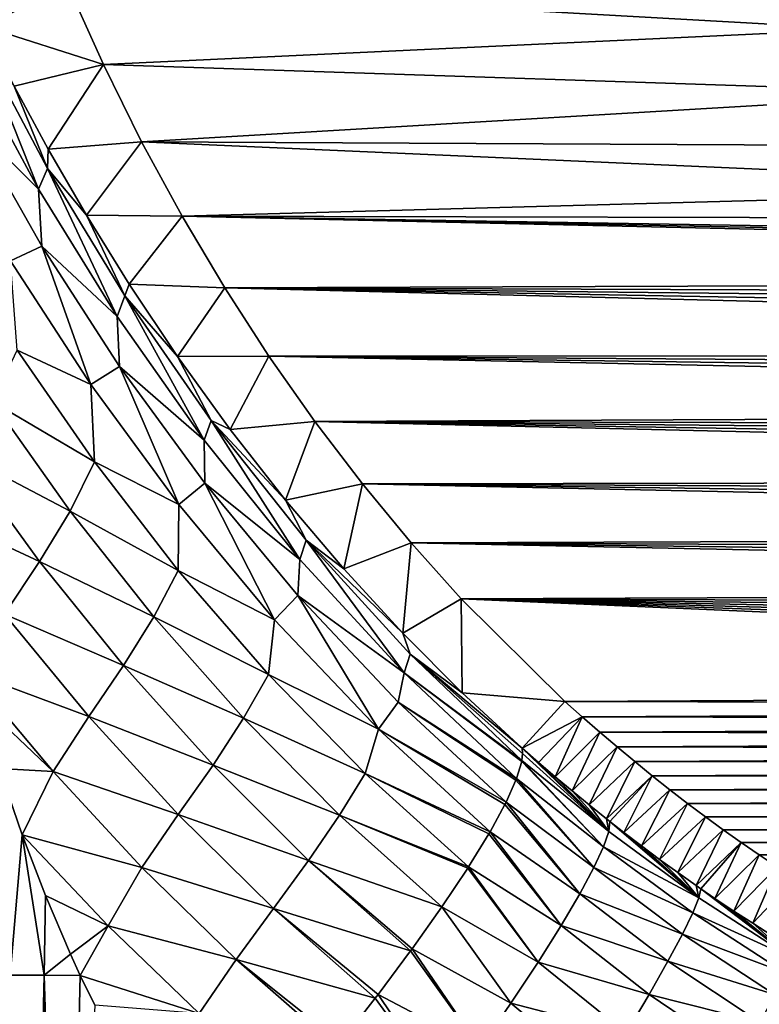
# Model space of a CAD drawing. Header units: metres. Extents: x -36 to 82, y -104 to 104.
# Tile 73 of 245: x -12.36 to -6.44, y -16.24 to -8.36. Entities that reach past the tile are written whole.
import ezdxf

# ---------------------------------------------------------------- set-up
doc = ezdxf.new("R2010")
doc.units = ezdxf.units.M
doc.layers.add('solid_FIT-SHOWER-153_SW0001', color=7, linetype='CONTINUOUS')

msp = doc.modelspace()

# ---------------------------------------------------------------- linework, layer by layer
at = {"layer": 'solid_FIT-SHOWER-153_SW0001'}
for points in [[(-14.693668, -42.661289, 16.90811), (14.69363, -42.661285, 16.90811), (14.69341, 0.000001, 16.90811)], [(-14.693445, 0, 16.90811), (-14.693668, -42.661289, 16.90811), (14.69341, 0.000001, 16.90811)], [(-6.439092, -7.84595, -31.5), (-5.639362, -8.439163, -31.5), (-11.974607, -8.082064, -31.5)], [(-12.642192, -8.417754, -22.978239), (-12.859537, -7.961573, -22.680353), (-11.974607, -8.082064, -31.5)], [(-12.642192, -8.417754, -22.978239), (-11.974607, -8.082064, -31.5), (-11.6868, -8.722144, -31.5)], [(-5.639362, -8.439163, -31.5), (-11.6868, -8.722144, -31.5), (-11.974607, -8.082064, -31.5)], [(-12.400224, -8.895267, -23.280319), (-12.642192, -8.417754, -22.978239), (-11.6868, -8.722144, -31.5)], [(-5.639362, -8.439163, -31.5), (-4.78441, -8.951632, -31.5), (-11.6868, -8.722144, -31.5)], [(-12.68549, -8.516333, -22.414949), (-12.205372, -9.7189, -22.526937), (-12.765111, -8.683087, -21.871719)], [(-12.68549, -8.516333, -22.414949), (-12.400224, -8.895267, -23.280319), (-12.134574, -9.552884, -23.064615)], [(-12.68549, -8.516333, -22.414949), (-12.134574, -9.552884, -23.064615), (-12.205372, -9.7189, -22.526937)], [(-12.765111, -8.683087, -21.871719), (-12.205372, -9.7189, -22.526937), (-12.737995, -9.193369, -21.541384)], [(-12.127958, -9.399698, -23.584915), (-12.400224, -8.895267, -23.280319), (-11.6868, -8.722144, -31.5)], [(-12.127958, -9.399698, -23.584915), (-11.6868, -8.722144, -31.5), (-11.381905, -9.339309, -31.5)], [(-4.78441, -8.951632, -31.5), (-11.381905, -9.339309, -31.5), (-11.6868, -8.722144, -31.5)], [(-12.134574, -9.552884, -23.064615), (-12.400224, -8.895267, -23.280319), (-12.127958, -9.399698, -23.584915)], [(-4.78441, -8.951632, -31.5), (-3.883975, -9.377407, -31.5), (-11.381905, -9.339309, -31.5)], [(-12.737995, -9.193369, -21.541384), (-12.178637, -10.174906, -22.151649), (-12.429259, -10.290955, -21.572222)], [(-12.205372, -9.7189, -22.526937), (-12.178637, -10.174906, -22.151649), (-12.737995, -9.193369, -21.541384)], [(-11.822884, -9.927671, -23.89307), (-12.127958, -9.399698, -23.584915), (-11.381905, -9.339309, -31.5)], [(-11.822884, -9.927671, -23.89307), (-11.381905, -9.339309, -31.5), (-11.0578, -9.934936, -31.5)], [(-2.946661, -9.712791, -31.5), (-11.0578, -9.934936, -31.5), (-11.381905, -9.339309, -31.5)], [(-3.883975, -9.377407, -31.5), (-2.946661, -9.712791, -31.5), (-11.381905, -9.339309, -31.5)], [(-12.134574, -9.552884, -23.064615), (-12.127958, -9.399698, -23.584915), (-11.822884, -9.927671, -23.89307)], [(-12.134574, -9.552884, -23.064615), (-11.577922, -10.73683, -23.116329), (-12.205372, -9.7189, -22.526937)], [(-12.134574, -9.552884, -23.064615), (-11.822884, -9.927671, -23.89307), (-11.51522, -10.573162, -23.649612)], [(-12.134574, -9.552884, -23.064615), (-11.51522, -10.573162, -23.649612), (-11.577922, -10.73683, -23.116329)], [(-12.205372, -9.7189, -22.526937), (-11.577922, -10.73683, -23.116329), (-12.178637, -10.174906, -22.151649)], [(-2.946661, -9.712791, -31.5), (-1.980383, -9.954923, -31.5), (-11.0578, -9.934936, -31.5)], [(-11.481717, -10.478657, -24.195145), (-11.822884, -9.927671, -23.89307), (-11.0578, -9.934936, -31.5)], [(-11.51522, -10.573162, -23.649612), (-11.822884, -9.927671, -23.89307), (-11.481717, -10.478657, -24.195145)], [(-11.481717, -10.478657, -24.195145), (-11.0578, -9.934936, -31.5), (-10.717196, -10.507642, -31.5)], [(10.764192, -10.432056, -31.5), (-10.717196, -10.507642, -31.5), (-11.0578, -9.934936, -31.5)], [(0, -10.149918, -31.5), (10.764192, -10.432056, -31.5), (-11.0578, -9.934936, -31.5)], [(-0.994457, -10.101128, -31.5), (0, -10.149918, -31.5), (-11.0578, -9.934936, -31.5)], [(-1.980383, -9.954923, -31.5), (-0.994457, -10.101128, -31.5), (-11.0578, -9.934936, -31.5)], [(-12.178637, -10.174906, -22.151649), (-11.789056, -11.281371, -22.142815), (-12.429259, -10.290955, -21.572222)], [(-12.178637, -10.174906, -22.151649), (-11.558269, -11.137164, -22.699718), (-11.789056, -11.281371, -22.142815)], [(-11.577922, -10.73683, -23.116329), (-11.558269, -11.137164, -22.699718), (-12.178637, -10.174906, -22.151649)], [(-12.429259, -10.290955, -21.572222), (-11.789056, -11.281371, -22.142815), (-12.376836, -11.006304, -21.3613)], [(-11.51522, -10.573162, -23.649612), (-11.481717, -10.478657, -24.195145), (-11.094723, -11.058749, -24.495117)], [(-11.094723, -11.058749, -24.495117), (-11.481717, -10.478657, -24.195145), (-10.717196, -10.507642, -31.5)], [(10.764192, -10.432056, -31.5), (10.667946, -10.587843, -31.5), (-10.717196, -10.507642, -31.5)], [(-11.094723, -11.058749, -24.495117), (-10.717196, -10.507642, -31.5), (-10.363767, -11.055337, -31.5)], [(10.371121, -11.044415, -31.5), (-10.363767, -11.055337, -31.5), (-10.717196, -10.507642, -31.5)], [(10.471346, -10.894041, -31.5), (10.371121, -11.044415, -31.5), (-10.717196, -10.507642, -31.5)], [(10.570315, -10.741841, -31.5), (10.471346, -10.894041, -31.5), (-10.717196, -10.507642, -31.5)], [(10.667946, -10.587843, -31.5), (10.570315, -10.741841, -31.5), (-10.717196, -10.507642, -31.5)], [(-11.51522, -10.573162, -23.649612), (-10.881294, -11.728423, -23.631737), (-11.577922, -10.73683, -23.116329)], [(-11.51522, -10.573162, -23.649612), (-11.094723, -11.058749, -24.495117), (-10.825521, -11.568753, -24.161888)], [(-11.51522, -10.573162, -23.649612), (-10.825521, -11.568753, -24.161888), (-10.881294, -11.728423, -23.631737)], [(-11.577922, -10.73683, -23.116329), (-10.881294, -11.728423, -23.631737), (-11.558269, -11.137164, -22.699718)], [(-12.376836, -11.006304, -21.3613), (-11.758802, -11.901873, -21.85467), (-12.574738, -11.419325, -20.995529)], [(-11.789056, -11.281371, -22.142815), (-11.758802, -11.901873, -21.85467), (-12.376836, -11.006304, -21.3613)], [(-10.673567, -11.642189, -24.778313), (-11.094723, -11.058749, -24.495117), (-10.363767, -11.055337, -31.5)], [(-10.825521, -11.568753, -24.161888), (-11.094723, -11.058749, -24.495117), (-10.673567, -11.642189, -24.778313)], [(-10.673567, -11.642189, -24.778313), (-10.363767, -11.055337, -31.5), (-9.99577, -11.57851, -31.5)], [(10.371121, -11.044415, -31.5), (10.269728, -11.192936, -31.5), (-10.363767, -11.055337, -31.5)], [(10.063766, -11.484305, -31.5), (-9.99577, -11.57851, -31.5), (-10.363767, -11.055337, -31.5)], [(10.167248, -11.339575, -31.5), (10.063766, -11.484305, -31.5), (-10.363767, -11.055337, -31.5)], [(10.269728, -11.192936, -31.5), (10.167248, -11.339575, -31.5), (-10.363767, -11.055337, -31.5)], [(-11.558269, -11.137164, -22.699718), (-11.085032, -12.242682, -22.640354), (-11.789056, -11.281371, -22.142815)], [(-11.558269, -11.137164, -22.699718), (-10.876315, -12.072267, -23.178368), (-11.085032, -12.242682, -22.640354)], [(-10.881294, -11.728423, -23.631737), (-10.876315, -12.072267, -23.178368), (-11.558269, -11.137164, -22.699718)], [(-11.789056, -11.281371, -22.142815), (-11.085032, -12.242682, -22.640354), (-11.758802, -11.901873, -21.85467)], [(-12.574738, -11.419325, -20.995529), (-11.954185, -12.294419, -21.467653), (-12.822582, -11.840217, -20.671755)], [(-11.758802, -11.901873, -21.85467), (-11.954185, -12.294419, -21.467653), (-12.574738, -11.419325, -20.995529)], [(10.063766, -11.484305, -31.5), (9.959366, -11.627098, -31.5), (-9.99577, -11.57851, -31.5)], [(-10.825521, -11.568753, -24.161888), (-10.115415, -12.682821, -24.064241), (-10.881294, -11.728423, -23.631737)], [(-10.825521, -11.568753, -24.161888), (-10.673567, -11.642189, -24.778313), (-10.231542, -12.207996, -25.027819)], [(-10.825521, -11.568753, -24.161888), (-10.231542, -12.207996, -25.027819), (-10.065042, -12.528655, -24.59251)], [(-10.825521, -11.568753, -24.161888), (-10.065042, -12.528655, -24.59251), (-10.115415, -12.682821, -24.064241)], [(-10.231542, -12.207996, -25.027819), (-10.673567, -11.642189, -24.778313), (-9.99577, -11.57851, -31.5)], [(-10.231542, -12.207996, -25.027819), (-9.99577, -11.57851, -31.5), (-9.614797, -12.077092, -31.5)], [(9.6415, -12.043578, -31.5), (-9.614797, -12.077092, -31.5), (-9.99577, -11.57851, -31.5)], [(9.748148, -11.906763, -31.5), (9.6415, -12.043578, -31.5), (-9.99577, -11.57851, -31.5)], [(9.854132, -11.767926, -31.5), (9.748148, -11.906763, -31.5), (-9.99577, -11.57851, -31.5)], [(9.959366, -11.627098, -31.5), (9.854132, -11.767926, -31.5), (-9.99577, -11.57851, -31.5)], [(-10.881294, -11.728423, -23.631737), (-10.115415, -12.682821, -24.064241), (-10.876315, -12.072267, -23.178368)], [(-12.822582, -11.840217, -20.671755), (-12.198387, -12.699696, -21.123981), (-13.104193, -12.277557, -20.404264)], [(-11.954185, -12.294419, -21.467653), (-12.198387, -12.699696, -21.123981), (-12.822582, -11.840217, -20.671755)], [(-11.758802, -11.901873, -21.85467), (-11.088601, -12.769199, -22.284498), (-11.954185, -12.294419, -21.467653)], [(-11.085032, -12.242682, -22.640354), (-11.088601, -12.769199, -22.284498), (-11.758802, -11.901873, -21.85467)], [(9.6415, -12.043578, -31.5), (9.534268, -12.178347, -31.5), (-9.614797, -12.077092, -31.5)], [(-10.876315, -12.072267, -23.178368), (-10.317807, -13.165163, -23.056686), (-11.085032, -12.242682, -22.640354)], [(-10.876315, -12.072267, -23.178368), (-10.133124, -12.971019, -23.579906), (-10.317807, -13.165163, -23.056686)], [(-10.115415, -12.682821, -24.064241), (-10.133124, -12.971019, -23.579906), (-10.876315, -12.072267, -23.178368)], [(-9.765201, -12.758319, -25.248697), (-10.231542, -12.207996, -25.027819), (-9.614797, -12.077092, -31.5)], [(-9.765201, -12.758319, -25.248697), (-9.614797, -12.077092, -31.5), (-9.224404, -12.550301, -31.5)], [(9.280806, -12.484844, -31.5), (-9.224404, -12.550301, -31.5), (-9.614797, -12.077092, -31.5)], [(9.408186, -12.332976, -31.5), (9.280806, -12.484844, -31.5), (-9.614797, -12.077092, -31.5)], [(9.534268, -12.178347, -31.5), (9.408186, -12.332976, -31.5), (-9.614797, -12.077092, -31.5)], [(-10.065042, -12.528655, -24.59251), (-10.231542, -12.207996, -25.027819), (-9.765201, -12.758319, -25.248697)], [(-12.198387, -12.699696, -21.123981), (-12.477407, -13.120822, -20.835537), (-13.104193, -12.277557, -20.404264)], [(-11.085032, -12.242682, -22.640354), (-10.317807, -13.165163, -23.056686), (-11.088601, -12.769199, -22.284498)], [(-11.954185, -12.294419, -21.467653), (-11.284533, -13.141025, -21.878519), (-12.198387, -12.699696, -21.123981)], [(-11.088601, -12.769199, -22.284498), (-11.284533, -13.141025, -21.878519), (-11.954185, -12.294419, -21.467653)], [(-10.065042, -12.528655, -24.59251), (-9.28112, -13.589043, -24.405653), (-10.115415, -12.682821, -24.064241)], [(-10.065042, -12.528655, -24.59251), (-9.765201, -12.758319, -25.248697), (-9.293207, -13.271429, -25.434549)], [(-10.065042, -12.528655, -24.59251), (-9.293207, -13.271429, -25.434549), (-9.23486, -13.440804, -24.933138)], [(-10.065042, -12.528655, -24.59251), (-9.23486, -13.440804, -24.933138), (-9.28112, -13.589043, -24.405653)], [(9.280806, -12.484844, -31.5), (9.152204, -12.633984, -31.5), (-9.224404, -12.550301, -31.5)], [(-9.293207, -13.271429, -25.434549), (-9.765201, -12.758319, -25.248697), (-9.224404, -12.550301, -31.5)], [(-9.293207, -13.271429, -25.434549), (-9.224404, -12.550301, -31.5), (-8.824956, -12.998055, -31.5)], [(8.891632, -12.92423, -31.5), (-8.824956, -12.998055, -31.5), (-9.224404, -12.550301, -31.5)], [(9.022453, -12.780434, -31.5), (8.891632, -12.92423, -31.5), (-9.224404, -12.550301, -31.5)], [(9.152204, -12.633984, -31.5), (9.022453, -12.780434, -31.5), (-9.224404, -12.550301, -31.5)], [(-10.115415, -12.682821, -24.064241), (-9.28112, -13.589043, -24.405653), (-10.133124, -12.971019, -23.579906)], [(-12.198387, -12.699696, -21.123981), (-11.527493, -13.530693, -21.517153), (-12.477407, -13.120822, -20.835537)], [(-11.284533, -13.141025, -21.878519), (-11.527493, -13.530693, -21.517153), (-12.198387, -12.699696, -21.123981)], [(-11.088601, -12.769199, -22.284498), (-10.366873, -13.601524, -22.644766), (-11.284533, -13.141025, -21.878519)], [(-10.317807, -13.165163, -23.056686), (-10.366873, -13.601524, -22.644766), (-11.088601, -12.769199, -22.284498)], [(-10.133124, -12.971019, -23.579906), (-9.487659, -14.040814, -23.384861), (-10.317807, -13.165163, -23.056686)], [(-10.133124, -12.971019, -23.579906), (-9.32923, -13.825002, -23.897776), (-9.487659, -14.040814, -23.384861)], [(-9.28112, -13.589043, -24.405653), (-9.32923, -13.825002, -23.897776), (-10.133124, -12.971019, -23.579906)], [(-8.817671, -13.748302, -25.585409), (-9.293207, -13.271429, -25.434549), (-8.824956, -12.998055, -31.5)], [(8.891632, -12.92423, -31.5), (8.759813, -13.065408, -31.5), (-8.824956, -12.998055, -31.5)], [(8.088102, -13.733221, -31.5), (-7.995866, -13.817869, -31.5), (-8.824956, -12.998055, -31.5)], [(-8.817671, -13.748302, -25.585409), (-8.824956, -12.998055, -31.5), (-7.995866, -13.817869, -31.5)], [(8.224067, -13.604671, -31.5), (8.088102, -13.733221, -31.5), (-8.824956, -12.998055, -31.5)], [(8.359124, -13.4736, -31.5), (8.224067, -13.604671, -31.5), (-8.824956, -12.998055, -31.5)], [(8.493484, -13.340056, -31.5), (8.359124, -13.4736, -31.5), (-8.824956, -12.998055, -31.5)], [(8.627072, -13.204004, -31.5), (8.493484, -13.340056, -31.5), (-8.824956, -12.998055, -31.5)], [(8.759813, -13.065408, -31.5), (8.627072, -13.204004, -31.5), (-8.824956, -12.998055, -31.5)], [(-12.477407, -13.120822, -20.835537), (-11.805133, -13.938449, -21.210733), (-12.758554, -13.583488, -20.621107)], [(-11.527493, -13.530693, -21.517153), (-11.805133, -13.938449, -21.210733), (-12.477407, -13.120822, -20.835537)], [(-11.284533, -13.141025, -21.878519), (-10.566401, -13.953351, -22.222754), (-11.527493, -13.530693, -21.517153)], [(-10.366873, -13.601524, -22.644766), (-10.566401, -13.953351, -22.222754), (-11.284533, -13.141025, -21.878519)], [(-10.317807, -13.165163, -23.056686), (-9.487659, -14.040814, -23.384861), (-10.366873, -13.601524, -22.644766)], [(-9.23486, -13.440804, -24.933138), (-9.293207, -13.271429, -25.434549), (-8.817671, -13.748302, -25.585409)], [(-9.23486, -13.440804, -24.933138), (-8.340142, -14.29062, -25.18021), (-9.28112, -13.589043, -24.405653)], [(-9.23486, -13.440804, -24.933138), (-8.817671, -13.748302, -25.585409), (-8.338072, -14.192298, -25.702116)], [(-8.334358, -14.236242, -25.440653), (-9.23486, -13.440804, -24.933138), (-8.338072, -14.192298, -25.702116)], [(-8.334358, -14.236242, -25.440653), (-8.340142, -14.29062, -25.18021), (-9.23486, -13.440804, -24.933138)], [(-11.527493, -13.530693, -21.517153), (-10.810418, -14.32829, -21.846493), (-11.805133, -13.938449, -21.210733)], [(-10.566401, -13.953351, -22.222754), (-10.810418, -14.32829, -21.846493), (-11.527493, -13.530693, -21.517153)], [(-12.090446, -14.378863, -20.972958), (-12.691713, -13.80896, -20.65696), (-12.758554, -13.583488, -20.621107)], [(-11.805133, -13.938449, -21.210733), (-12.090446, -14.378863, -20.972958), (-12.758554, -13.583488, -20.621107)], [(-10.366873, -13.601524, -22.644766), (-9.593275, -14.394048, -22.931019), (-10.566401, -13.953351, -22.222754)], [(-9.487659, -14.040814, -23.384861), (-9.593275, -14.394048, -22.931019), (-10.366873, -13.601524, -22.644766)], [(-9.28112, -13.589043, -24.405653), (-8.382073, -14.434599, -24.652388), (-9.32923, -13.825002, -23.897776)], [(-8.341475, -14.297821, -25.149162), (-8.382073, -14.434599, -24.652388), (-9.28112, -13.589043, -24.405653)], [(-8.340142, -14.29062, -25.18021), (-8.341475, -14.297821, -25.149162), (-9.28112, -13.589043, -24.405653)], [(-8.817671, -13.748302, -25.585409), (-7.995866, -13.817869, -31.5), (-8.338072, -14.192298, -25.702116)], [(8.088102, -13.733221, -31.5), (7.951033, -13.859182, -31.5), (-7.995866, -13.817869, -31.5)], [(-12.090446, -14.378863, -20.972958), (-12.520028, -14.354244, -20.741499), (-12.691713, -13.80896, -20.65696)], [(-9.32923, -13.825002, -23.897776), (-8.466507, -14.625111, -24.129929), (-9.487659, -14.040814, -23.384861)], [(-8.387614, -14.449094, -24.607271), (-8.466507, -14.625111, -24.129929), (-9.32923, -13.825002, -23.897776)], [(-8.382073, -14.434599, -24.652388), (-8.387614, -14.449094, -24.607271), (-9.32923, -13.825002, -23.897776)], [(-8.338072, -14.192298, -25.702116), (-7.995866, -13.817869, -31.5), (-7.857049, -13.942061, -31.5)], [(7.951033, -13.859182, -31.5), (-7.857049, -13.942061, -31.5), (-7.995866, -13.817869, -31.5)], [(7.951033, -13.859182, -31.5), (7.81296, -13.982569, -31.5), (-7.857049, -13.942061, -31.5)], [(-11.805133, -13.938449, -21.210733), (-11.088526, -14.723831, -21.525055), (-12.090446, -14.378863, -20.972958)], [(-10.810418, -14.32829, -21.846493), (-11.088526, -14.723831, -21.525055), (-11.805133, -13.938449, -21.210733)], [(-8.20681, -14.307603, -25.729542), (-8.338072, -14.192298, -25.702116), (-7.857049, -13.942061, -31.5)], [(-8.073787, -14.421828, -25.755611), (-8.20681, -14.307603, -25.729542), (-7.857049, -13.942061, -31.5)], [(-8.073787, -14.421828, -25.755611), (-7.857049, -13.942061, -31.5), (-7.717763, -14.063739, -31.5)], [(7.81296, -13.982569, -31.5), (-7.717763, -14.063739, -31.5), (-7.857049, -13.942061, -31.5)], [(-10.566401, -13.953351, -22.222754), (-9.798956, -14.727951, -22.496691), (-10.810418, -14.32829, -21.846493)], [(-9.593275, -14.394048, -22.931019), (-9.798956, -14.727951, -22.496691), (-10.566401, -13.953351, -22.222754)], [(7.81296, -13.982569, -31.5), (7.673981, -14.103395, -31.5), (-7.717763, -14.063739, -31.5)], [(-9.487659, -14.040814, -23.384861), (-8.594867, -14.861898, -23.622875), (-9.593275, -14.394048, -22.931019)], [(-8.47572, -14.643496, -24.085983), (-8.594867, -14.861898, -23.622875), (-9.487659, -14.040814, -23.384861)], [(-8.466507, -14.625111, -24.129929), (-8.47572, -14.643496, -24.085983), (-9.487659, -14.040814, -23.384861)], [(-7.939001, -14.534928, -25.780327), (-8.073787, -14.421828, -25.755611), (-7.717763, -14.063739, -31.5)], [(-7.939001, -14.534928, -25.780327), (-7.717763, -14.063739, -31.5), (-7.578007, -14.1829, -31.5)], [(7.673981, -14.103395, -31.5), (-7.578007, -14.1829, -31.5), (-7.717763, -14.063739, -31.5)], [(7.673981, -14.103395, -31.5), (7.534197, -14.221672, -31.5), (-7.578007, -14.1829, -31.5)], [(-7.802452, -14.646858, -25.803688), (-7.939001, -14.534928, -25.780327), (-7.578007, -14.1829, -31.5)], [(-7.802452, -14.646858, -25.803688), (-7.578007, -14.1829, -31.5), (-7.43778, -14.299546, -31.5)], [(7.534197, -14.221672, -31.5), (-7.43778, -14.299546, -31.5), (-7.578007, -14.1829, -31.5)], [(-7.645773, -14.858762, -25.339678), (-8.340142, -14.29062, -25.18021), (-8.334358, -14.236242, -25.440653)], [(-7.645773, -14.858762, -25.339678), (-8.338072, -14.192298, -25.702116), (-8.20681, -14.307603, -25.729542)], [(-7.645773, -14.858762, -25.339678), (-8.334358, -14.236242, -25.440653), (-8.338072, -14.192298, -25.702116)], [(7.534197, -14.221672, -31.5), (7.393706, -14.337415, -31.5), (-7.43778, -14.299546, -31.5)], [(-10.810418, -14.32829, -21.846493), (-10.045828, -15.090158, -22.109015), (-11.088526, -14.723831, -21.525055)], [(-9.798956, -14.727951, -22.496691), (-10.045828, -15.090158, -22.109015), (-10.810418, -14.32829, -21.846493)], [(-7.687195, -14.980707, -24.842422), (-8.382073, -14.434599, -24.652388), (-8.341475, -14.297821, -25.149162)], [(-7.687195, -14.980707, -24.842422), (-8.341475, -14.297821, -25.149162), (-8.340142, -14.29062, -25.18021)], [(-7.645773, -14.858762, -25.339678), (-7.687195, -14.980707, -24.842422), (-8.340142, -14.29062, -25.18021)], [(-7.645773, -14.858762, -25.339678), (-8.20681, -14.307603, -25.729542), (-8.073787, -14.421828, -25.755611)], [(-7.664141, -14.75757, -25.825693), (-7.802452, -14.646858, -25.803688), (-7.43778, -14.299546, -31.5)], [(-7.664141, -14.75757, -25.825693), (-7.43778, -14.299546, -31.5), (-7.297083, -14.413677, -31.5)], [(7.393706, -14.337415, -31.5), (-7.297083, -14.413677, -31.5), (-7.43778, -14.299546, -31.5)], [(7.393706, -14.337415, -31.5), (7.252608, -14.450636, -31.5), (-7.297083, -14.413677, -31.5)], [(-12.520028, -14.354244, -20.741499), (-12.336795, -14.885722, -20.821133), (-12.433468, -16.008736, -20.75598)], [(-12.090446, -14.378863, -20.972958), (-12.336795, -14.885722, -20.821133), (-12.520028, -14.354244, -20.741499)], [(-12.090446, -14.378863, -20.972958), (-11.379643, -15.146376, -21.26828), (-12.336795, -14.885722, -20.821133)], [(-11.088526, -14.723831, -21.525055), (-11.379643, -15.146376, -21.26828), (-12.090446, -14.378863, -20.972958)], [(-9.593275, -14.394048, -22.931019), (-8.766687, -15.142298, -23.142885), (-9.798956, -14.727951, -22.496691)], [(-8.604759, -14.878889, -23.590637), (-8.766687, -15.142298, -23.142885), (-9.593275, -14.394048, -22.931019)], [(-8.594867, -14.861898, -23.622875), (-8.604759, -14.878889, -23.590637), (-9.593275, -14.394048, -22.931019)], [(-7.636745, -14.779185, -25.829859), (-7.664141, -14.75757, -25.825693), (-7.297083, -14.413677, -31.5)], [(-7.524066, -14.867017, -25.846344), (-7.636745, -14.779185, -25.829859), (-7.297083, -14.413677, -31.5)], [(-7.524066, -14.867017, -25.846344), (-7.297083, -14.413677, -31.5), (-7.155917, -14.525293, -31.5)], [(7.252608, -14.450636, -31.5), (-7.155917, -14.525293, -31.5), (-7.297083, -14.413677, -31.5)], [(-7.763597, -15.146619, -24.346735), (-8.466507, -14.625111, -24.129929), (-8.387614, -14.449094, -24.607271)], [(-7.763597, -15.146619, -24.346735), (-8.387614, -14.449094, -24.607271), (-8.382073, -14.434599, -24.652388)], [(-7.687195, -14.980707, -24.842422), (-7.763597, -15.146619, -24.346735), (-8.382073, -14.434599, -24.652388)], [(-7.645773, -14.858762, -25.339678), (-8.073787, -14.421828, -25.755611), (-7.939001, -14.534928, -25.780327)], [(7.252608, -14.450636, -31.5), (7.111001, -14.561348, -31.5), (-7.155917, -14.525293, -31.5)], [(-7.645773, -14.858762, -25.339678), (-7.939001, -14.534928, -25.780327), (-7.802452, -14.646858, -25.803688)], [(-7.382205, -14.975171, -25.865625), (-7.524066, -14.867017, -25.846344), (-7.155917, -14.525293, -31.5)], [(-7.382205, -14.975171, -25.865625), (-7.155917, -14.525293, -31.5), (-7.01428, -14.634394, -31.5)], [(7.111001, -14.561348, -31.5), (-7.01428, -14.634394, -31.5), (-7.155917, -14.525293, -31.5)], [(7.111001, -14.561348, -31.5), (6.968986, -14.669566, -31.5), (-7.01428, -14.634394, -31.5)], [(-7.876349, -15.356936, -23.861826), (-8.594867, -14.861898, -23.622875), (-8.47572, -14.643496, -24.085983)], [(-7.876349, -15.356936, -23.861826), (-8.47572, -14.643496, -24.085983), (-8.466507, -14.625111, -24.129929)], [(-7.763597, -15.146619, -24.346735), (-7.876349, -15.356936, -23.861826), (-8.466507, -14.625111, -24.129929)], [(-7.645773, -14.858762, -25.339678), (-7.802452, -14.646858, -25.803688), (-7.664141, -14.75757, -25.825693)], [(-7.238297, -15.082191, -25.883379), (-7.382205, -14.975171, -25.865625), (-7.01428, -14.634394, -31.5)], [(-7.238297, -15.082191, -25.883379), (-7.01428, -14.634394, -31.5), (-6.872173, -14.740978, -31.5)], [(6.968986, -14.669566, -31.5), (-6.872173, -14.740978, -31.5), (-7.01428, -14.634394, -31.5)], [(-11.088526, -14.723831, -21.525055), (-10.325768, -15.475563, -21.776138), (-11.379643, -15.146376, -21.26828)], [(-10.045828, -15.090158, -22.109015), (-10.325768, -15.475563, -21.776138), (-11.088526, -14.723831, -21.525055)], [(-9.798956, -14.727951, -22.496691), (-8.97982, -15.46196, -22.700539), (-10.045828, -15.090158, -22.109015)], [(-8.773222, -15.152472, -23.127293), (-8.97982, -15.46196, -22.700539), (-9.798956, -14.727951, -22.496691)], [(-8.766687, -15.142298, -23.142885), (-8.773222, -15.152472, -23.127293), (-9.798956, -14.727951, -22.496691)], [(6.968986, -14.669566, -31.5), (6.826662, -14.775302, -31.5), (-6.872173, -14.740978, -31.5)], [(-7.645773, -14.858762, -25.339678), (-7.664141, -14.75757, -25.825693), (-7.636745, -14.779185, -25.829859)], [(-6.925493, -15.391046, -25.41506), (-7.645773, -14.858762, -25.339678), (-7.636745, -14.779185, -25.829859)], [(-6.925493, -15.391046, -25.41506), (-7.636745, -14.779185, -25.829859), (-7.524066, -14.867017, -25.846344)], [(-7.092433, -15.187942, -25.899664), (-7.238297, -15.082191, -25.883379), (-6.872173, -14.740978, -31.5)], [(-7.092433, -15.187942, -25.899664), (-6.872173, -14.740978, -31.5), (-6.729597, -14.845048, -31.5)], [(6.826662, -14.775302, -31.5), (-6.729597, -14.845048, -31.5), (-6.872173, -14.740978, -31.5)], [(6.826662, -14.775302, -31.5), (6.683791, -14.878526, -31.5), (-6.729597, -14.845048, -31.5)], [(-12.336795, -14.885722, -20.821133), (-12.161023, -16.008736, -20.87742), (-12.433468, -16.008736, -20.75598)], [(-12.336795, -14.885722, -20.821133), (-12.1514, -15.371016, -20.892233), (-12.161023, -16.008736, -20.87742)], [(-11.649126, -15.614674, -21.086744), (-12.1514, -15.371016, -20.892233), (-12.336795, -14.885722, -20.821133)], [(-11.379643, -15.146376, -21.26828), (-11.649126, -15.614674, -21.086744), (-12.336795, -14.885722, -20.821133)], [(-8.025596, -15.610486, -23.397369), (-8.766687, -15.142298, -23.142885), (-8.604759, -14.878889, -23.590637)], [(-8.025596, -15.610486, -23.397369), (-8.604759, -14.878889, -23.590637), (-8.594867, -14.861898, -23.622875)], [(-7.876349, -15.356936, -23.861826), (-8.025596, -15.610486, -23.397369), (-8.594867, -14.861898, -23.622875)], [(-6.925493, -15.391046, -25.41506), (-7.687195, -14.980707, -24.842422), (-7.645773, -14.858762, -25.339678)], [(-6.925493, -15.391046, -25.41506), (-7.524066, -14.867017, -25.846344), (-7.382205, -14.975171, -25.865625)], [(-6.94482, -15.292199, -25.91461), (-7.092433, -15.187942, -25.899664), (-6.729597, -14.845048, -31.5)], [(-6.94482, -15.292199, -25.91461), (-6.729597, -14.845048, -31.5), (-6.58655, -14.946603, -31.5)], [(6.683791, -14.878526, -31.5), (-6.58655, -14.946603, -31.5), (-6.729597, -14.845048, -31.5)], [(6.683791, -14.878526, -31.5), (6.540141, -14.979204, -31.5), (-6.58655, -14.946603, -31.5)], [(-6.909394, -15.31681, -25.917988), (-6.94482, -15.292199, -25.91461), (-6.58655, -14.946603, -31.5)], [(-6.795674, -15.394751, -25.928341), (-6.909394, -15.31681, -25.917988), (-6.58655, -14.946603, -31.5)], [(-6.795674, -15.394751, -25.928341), (-6.58655, -14.946603, -31.5), (-6.442902, -15.045608, -31.5)], [(6.540141, -14.979204, -31.5), (-6.442902, -15.045608, -31.5), (-6.58655, -14.946603, -31.5)], [(-6.973315, -15.511299, -24.905024), (-7.763597, -15.146619, -24.346735), (-7.687195, -14.980707, -24.842422)], [(-6.925493, -15.391046, -25.41506), (-6.973315, -15.511299, -24.905024), (-7.687195, -14.980707, -24.842422)], [(-6.925493, -15.391046, -25.41506), (-7.382205, -14.975171, -25.865625), (-7.238297, -15.082191, -25.883379)], [(-6.64522, -15.495397, -25.940989), (-6.795674, -15.394751, -25.928341), (-6.442902, -15.045608, -31.5)], [(-6.64522, -15.495397, -25.940989), (-6.442902, -15.045608, -31.5), (-6.298577, -15.142045, -31.5)], [(6.540141, -14.979204, -31.5), (6.395813, -15.077353, -31.5), (-6.442902, -15.045608, -31.5)], [(6.395813, -15.077353, -31.5), (-6.298577, -15.142045, -31.5), (-6.442902, -15.045608, -31.5)], [(-10.045828, -15.090158, -22.109015), (-9.230255, -15.814639, -22.305426), (-10.325768, -15.475563, -21.776138)], [(-9.218708, -15.79878, -22.321447), (-9.230255, -15.814639, -22.305426), (-10.045828, -15.090158, -22.109015)], [(-8.97982, -15.46196, -22.700539), (-9.218708, -15.79878, -22.321447), (-10.045828, -15.090158, -22.109015)], [(-6.925493, -15.391046, -25.41506), (-7.238297, -15.082191, -25.883379), (-7.092433, -15.187942, -25.899664)], [(-11.379643, -15.146376, -21.26828), (-10.624454, -15.882919, -21.505056), (-11.649126, -15.614674, -21.086744)], [(-10.325768, -15.475563, -21.776138), (-10.624454, -15.882919, -21.505056), (-11.379643, -15.146376, -21.26828)], [(-8.210125, -15.904397, -22.962959), (-8.97982, -15.46196, -22.700539), (-8.773222, -15.152472, -23.127293)], [(-8.210125, -15.904397, -22.962959), (-8.773222, -15.152472, -23.127293), (-8.766687, -15.142298, -23.142885)], [(-8.025596, -15.610486, -23.397369), (-8.210125, -15.904397, -22.962959), (-8.766687, -15.142298, -23.142885)], [(-7.054871, -15.679875, -24.39706), (-7.876349, -15.356936, -23.861826), (-7.763597, -15.146619, -24.346735)], [(-6.973315, -15.511299, -24.905024), (-7.054871, -15.679875, -24.39706), (-7.763597, -15.146619, -24.346735)], [(-6.925493, -15.391046, -25.41506), (-7.092433, -15.187942, -25.899664), (-6.94482, -15.292199, -25.91461)], [(-6.493694, -15.593945, -25.952682), (-6.64522, -15.495397, -25.940989), (-6.298577, -15.142045, -31.5)], [(-6.493694, -15.593945, -25.952682), (-6.298577, -15.142045, -31.5), (-6.153666, -15.235937, -31.5)], [(-6.341218, -15.690302, -25.963476), (-6.493694, -15.593945, -25.952682), (-6.153666, -15.235937, -31.5)], [(-7.171291, -15.897402, -23.901098), (-8.025596, -15.610486, -23.397369), (-7.876349, -15.356936, -23.861826)], [(-7.054871, -15.679875, -24.39706), (-7.171291, -15.897402, -23.901098), (-7.876349, -15.356936, -23.861826)], [(-6.925493, -15.391046, -25.41506), (-6.94482, -15.292199, -25.91461), (-6.909394, -15.31681, -25.917988)], [(-6.18403, -15.870486, -25.462389), (-6.925493, -15.391046, -25.41506), (-6.909394, -15.31681, -25.917988)], [(-6.18403, -15.870486, -25.462389), (-6.909394, -15.31681, -25.917988), (-6.795674, -15.394751, -25.928341)], [(-12.1514, -15.371016, -20.892233), (-11.950953, -15.840397, -20.959965), (-12.161023, -16.008736, -20.87742)], [(-11.649126, -15.614674, -21.086744), (-11.950953, -15.840397, -20.959965), (-12.1514, -15.371016, -20.892233)], [(-6.18403, -15.870486, -25.462389), (-6.973315, -15.511299, -24.905024), (-6.925493, -15.391046, -25.41506)], [(-6.18403, -15.870486, -25.462389), (-6.795674, -15.394751, -25.928341), (-6.64522, -15.495397, -25.940989)], [(-10.325768, -15.475563, -21.776138), (-9.512486, -16.192783, -21.965118), (-10.624454, -15.882919, -21.505056)], [(-9.49043, -16.163815, -21.988535), (-9.512486, -16.192783, -21.965118), (-10.325768, -15.475563, -21.776138)], [(-9.230255, -15.814639, -22.305426), (-9.49043, -16.163815, -21.988535), (-10.325768, -15.475563, -21.776138)], [(-8.427345, -16.234148, -22.567497), (-9.218708, -15.79878, -22.321447), (-8.97982, -15.46196, -22.700539)], [(-8.210125, -15.904397, -22.962959), (-8.427345, -16.234148, -22.567497), (-8.97982, -15.46196, -22.700539)], [(-6.235344, -15.990546, -24.943867), (-7.054871, -15.679875, -24.39706), (-6.973315, -15.511299, -24.905024)], [(-6.18403, -15.870486, -25.462389), (-6.235344, -15.990546, -24.943867), (-6.973315, -15.511299, -24.905024)], [(-6.18403, -15.870486, -25.462389), (-6.64522, -15.495397, -25.940989), (-6.493694, -15.593945, -25.952682)], [(-6.18403, -15.870486, -25.462389), (-6.493694, -15.593945, -25.952682), (-6.341218, -15.690302, -25.963476)], [(-11.649126, -15.614674, -21.086744), (-11.872002, -16.011827, -20.98432), (-11.950953, -15.840397, -20.959965)], [(-11.649126, -15.614674, -21.086744), (-10.920106, -16.316885, -21.301514), (-11.872002, -16.011827, -20.98432)], [(-10.624454, -15.882919, -21.505056), (-10.920106, -16.316885, -21.301514), (-11.649126, -15.614674, -21.086744)], [(-7.322454, -16.162655, -23.427544), (-8.210125, -15.904397, -22.962959), (-8.025596, -15.610486, -23.397369)], [(-7.171291, -15.897402, -23.901098), (-7.322454, -16.162655, -23.427544), (-8.025596, -15.610486, -23.397369)], [(-6.318169, -16.162642, -24.427786), (-7.171291, -15.897402, -23.901098), (-7.054871, -15.679875, -24.39706)], [(-6.235344, -15.990546, -24.943867), (-6.318169, -16.162642, -24.427786), (-7.054871, -15.679875, -24.39706)], [(-8.673388, -16.593784, -22.218607), (-9.49043, -16.163815, -21.988535), (-9.230255, -15.814639, -22.305426)], [(-8.673388, -16.593784, -22.218607), (-9.230255, -15.814639, -22.305426), (-9.218708, -15.79878, -22.321447)], [(-8.427345, -16.234148, -22.567497), (-8.673388, -16.593784, -22.218607), (-9.218708, -15.79878, -22.321447)], [(-11.950953, -15.840397, -20.959965), (-11.872002, -16.011827, -20.98432), (-12.161023, -16.008736, -20.87742)], [(-10.624454, -15.882919, -21.505056), (-9.819997, -16.588177, -21.684683), (-10.920106, -16.316885, -21.301514)], [(-9.789989, -16.550232, -21.708582), (-9.819997, -16.588177, -21.684683), (-10.624454, -15.882919, -21.505056)], [(-9.512486, -16.192783, -21.965118), (-9.789989, -16.550232, -21.708582), (-10.624454, -15.882919, -21.505056)], [(-7.506869, -16.472452, -22.986647), (-8.427345, -16.234148, -22.567497), (-8.210125, -15.904397, -22.962959)], [(-7.322454, -16.162655, -23.427544), (-7.506869, -16.472452, -22.986647), (-8.210125, -15.904397, -22.962959)], [(-6.433401, -16.38755, -23.924582), (-7.322454, -16.162655, -23.427544), (-7.171291, -15.897402, -23.901098)], [(-6.318169, -16.162642, -24.427786), (-6.433401, -16.38755, -23.924582), (-7.171291, -15.897402, -23.901098)], [(-12.433468, -16.008736, -20.75598), (-12.280874, -21.34676, -20.716866), (-12.550273, -21.34676, -20.582144)], [(-12.433468, -16.008736, -20.75598), (-12.161023, -16.008736, -20.87742), (-12.280874, -21.34676, -20.716866)], [(-12.161023, -16.008736, -20.87742), (-11.994809, -21.34676, -20.836058), (-12.280874, -21.34676, -20.716866)], [(-12.161023, -16.008736, -20.87742), (-11.872002, -16.011827, -20.98432), (-11.994809, -21.34676, -20.836058)], [(-11.872002, -16.011827, -20.98432), (-11.75688, -16.250074, -21.017696), (-11.994809, -21.34676, -20.836058)], [(-10.920106, -16.316885, -21.301514), (-11.75688, -16.250074, -21.017696), (-11.872002, -16.011827, -20.98432)], [(-8.943337, -16.976276, -21.922157), (-9.789989, -16.550232, -21.708582), (-9.512486, -16.192783, -21.965118)], [(-8.943337, -16.976276, -21.922157), (-9.512486, -16.192783, -21.965118), (-9.49043, -16.163815, -21.988535)], [(-8.673388, -16.593784, -22.218607), (-8.943337, -16.976276, -21.922157), (-9.49043, -16.163815, -21.988535)], [(-6.580717, -16.664001, -23.445168), (-7.506869, -16.472452, -22.986647), (-7.322454, -16.162655, -23.427544)], [(-6.433401, -16.38755, -23.924582), (-6.580717, -16.664001, -23.445168), (-7.322454, -16.162655, -23.427544)], [(-7.721668, -16.82172, -22.587822), (-8.673388, -16.593784, -22.218607), (-8.427345, -16.234148, -22.567497)], [(-7.506869, -16.472452, -22.986647), (-7.721668, -16.82172, -22.587822), (-8.427345, -16.234148, -22.567497)]]:
    msp.add_3dface(points, dxfattribs=at)

doc.saveas('drawing.dxf')
